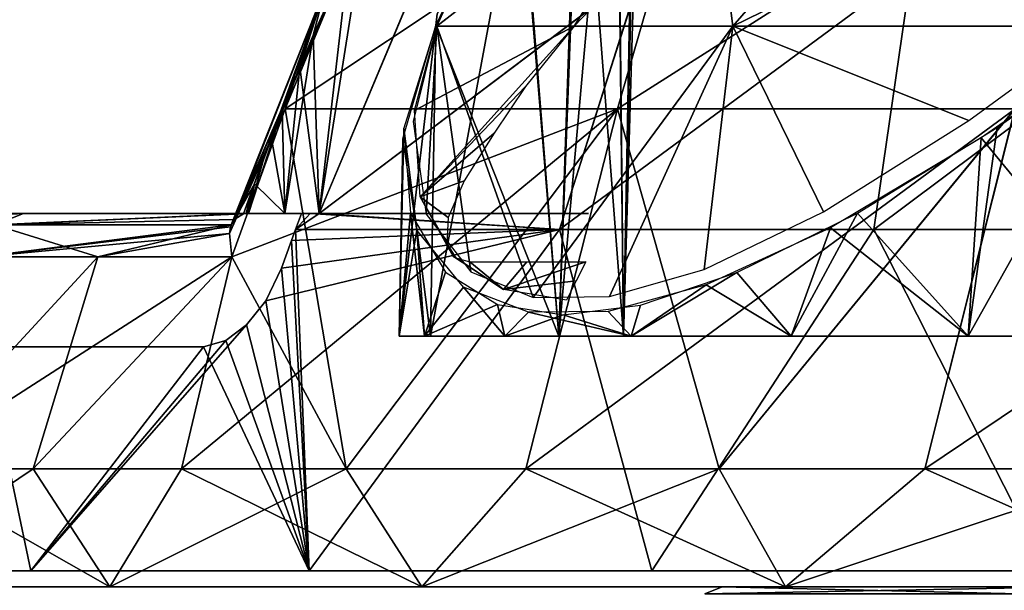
# Model space of a CAD drawing. Header units: millimetres. Extents: x -52 to 52, y -78 to 25.
# Tile 13 of 31: x -43 to -25, y -3 to 8. Entities that reach past the tile are written whole.
import ezdxf

# ---------------------------------------------------------------- set-up
doc = ezdxf.new("R2010")
doc.units = ezdxf.units.MM
doc.header["$LTSCALE"] = 65.185185
for name, color, linetype in [('1', 7, 'CONTINUOUS'), ('10', 7, 'CONTINUOUS'), ('12', 7, 'CONTINUOUS'), ('13', 7, 'CONTINUOUS'), ('2', 7, 'CONTINUOUS'), ('3', 7, 'CONTINUOUS'), ('36', 7, 'CONTINUOUS'), ('37', 7, 'CONTINUOUS'), ('38', 7, 'CONTINUOUS'), ('39', 7, 'CONTINUOUS'), ('4', 7, 'CONTINUOUS'), ('40', 7, 'CONTINUOUS'), ('5', 7, 'CONTINUOUS'), ('54', 7, 'CONTINUOUS'), ('55', 7, 'CONTINUOUS'), ('6', 7, 'CONTINUOUS'), ('7', 7, 'CONTINUOUS'), ('9', 7, 'CONTINUOUS')]:
    doc.layers.add(name, color=color, linetype=linetype)

msp = doc.modelspace()

# ---------------------------------------------------------------- linework, layer by layer
at = {"layer": '1', "color": 7, "linetype": 'Continuous'}
for points in [[(-35.342, 7.507, -22.941), (-30.287, 11.432, -21.769), (-32.769, 7.509, -26.483), (-35.342, 7.507, -22.941)], [(-35.177, 7.883, -22.456), (-30.287, 11.432, -21.769), (-35.342, 7.507, -22.941), (-35.177, 7.883, -22.456)], [(-35.177, 7.883, 22.456), (-35.342, 7.507, 22.941), (-30.293, 11.432, 21.76), (-35.177, 7.883, 22.456)], [(-35.342, 7.507, 22.941), (-29.793, 7.508, 29.793), (-30.293, 11.432, 21.76), (-35.342, 7.507, 22.941)], [(-32.769, 7.509, -26.483), (-30.287, 11.432, -21.769), (-32.459, 7.831, -26.322), (-32.769, 7.509, -26.483)], [(-30.293, 11.432, 21.76), (-29.793, 7.508, 29.793), (-26.377, 11.432, 26.371), (-30.293, 11.432, 21.76)], [(-26.377, 11.432, 26.371), (-29.793, 7.508, 29.793), (-21.766, 11.432, 30.289), (-26.377, 11.432, 26.371)], [(-29.793, 7.508, 29.793), (-22.941, 7.507, 35.342), (-21.766, 11.432, 30.289), (-29.793, 7.508, 29.793)], [(-35.54, 3.986, 28.172), (-35.342, 7.507, 22.941), (-35.784, 5.722, 25.397), (-35.54, 3.986, 28.172)], [(-35.763, 5.929, -25.098), (-32.769, 7.509, -26.483), (-35.653, 4.307, -27.612), (-35.763, 5.929, -25.098)], [(-35.342, 7.507, -22.941), (-32.769, 7.509, -26.483), (-35.763, 5.929, -25.098), (-35.342, 7.507, -22.941)], [(-35.653, 4.307, -27.612), (-32.769, 7.509, -26.483), (-33.68, 6.381, -27.159), (-35.653, 4.307, -27.612)], [(-34.706, 2.901, 30.45), (-35.342, 7.507, 22.941), (-35.54, 3.986, 28.172), (-34.706, 2.901, 30.45)], [(-29.793, 7.508, 29.793), (-35.342, 7.507, 22.941), (-33.538, 2.422, 32.223), (-29.793, 7.508, 29.793)], [(-33.538, 2.422, 32.223), (-35.342, 7.507, 22.941), (-34.706, 2.901, 30.45), (-33.538, 2.422, 32.223)], [(-32.102, 2.44, 33.636), (-29.793, 7.508, 29.793), (-33.538, 2.422, 32.223), (-32.102, 2.44, 33.636)], [(-30.332, 2.946, 34.765), (-29.793, 7.508, 29.793), (-32.102, 2.44, 33.636), (-30.332, 2.946, 34.765)], [(-28.09, 4.031, 35.559), (-29.793, 7.508, 29.793), (-30.332, 2.946, 34.765), (-28.09, 4.031, 35.559)], [(-25.368, 5.742, 35.782), (-29.793, 7.508, 29.793), (-28.09, 4.031, 35.559), (-25.368, 5.742, 35.782)], [(-22.941, 7.507, 35.342), (-29.793, 7.508, 29.793), (-25.368, 5.742, 35.782), (-22.941, 7.507, 35.342)], [(-34.27, 5.505, -27.719), (-35.653, 4.307, -27.612), (-33.68, 6.381, -27.159), (-34.27, 5.505, -27.719)], [(-34.828, 4.612, -28.25), (-35.653, 4.307, -27.612), (-34.27, 5.505, -27.719), (-34.828, 4.612, -28.25)], [(-35.129, 3.925, -28.759), (-35.653, 4.307, -27.612), (-34.828, 4.612, -28.25), (-35.129, 3.925, -28.759)], [(-35.155, 3.433, -29.322), (-35.653, 4.307, -27.612), (-35.129, 3.925, -28.759), (-35.155, 3.433, -29.322)], [(-35.03, 3.188, -29.753), (-35.653, 4.307, -27.612), (-35.155, 3.433, -29.322), (-35.03, 3.188, -29.753)], [(-34.984, 3.164, -29.834), (-35.03, 3.188, -29.753), (-35.155, 3.433, -29.322), (-34.984, 3.164, -29.834)], [(-34.093, 2.57, -31.483), (-35.03, 3.188, -29.753), (-34.984, 3.164, -29.834), (-34.093, 2.57, -31.483)], [(-34.721, 3.091, -30.222), (-34.093, 2.57, -31.483), (-34.984, 3.164, -29.834), (-34.721, 3.091, -30.222)], [(-33.655, 3.091, -31.404), (-34.093, 2.57, -31.483), (-34.721, 3.091, -30.222), (-33.655, 3.091, -31.404)], [(-32.549, 3.091, -32.549), (-34.093, 2.57, -31.483), (-33.655, 3.091, -31.404), (-32.549, 3.091, -32.549)], [(-32.731, 2.735, -32.731), (-34.093, 2.57, -31.483), (-32.549, 3.091, -32.549), (-32.731, 2.735, -32.731)], [(-32.912, 2.372, -32.912), (-34.093, 2.57, -31.483), (-32.731, 2.735, -32.731), (-32.912, 2.372, -32.912)]]:
    msp.add_3dface(points, dxfattribs=at)
at = {"layer": '10', "color": 253, "linetype": 'Continuous', "true_color": 0x999999}
for points in [[(-46.199, -3, 24.939), (-41.475, -3, -32.188), (-41.475, -3, 32.188), (-46.199, -3, 24.939)], [(-46.199, -3, -24.939), (-41.475, -3, -32.188), (-46.199, -3, 24.939), (-46.199, -3, -24.939)], [(-41.475, -3, 32.188), (-35.625, -3, -38.563), (-35.625, -3, 38.563), (-41.475, -3, 32.188)], [(-41.475, -3, -32.188), (-35.625, -3, -38.563), (-41.475, -3, 32.188), (-41.475, -3, -32.188)], [(-35.625, -3, -38.563), (-28.807, -3, -43.891), (-35.625, -3, 38.563), (-35.625, -3, -38.563)], [(-35.625, -3, 38.563), (-28.807, -3, -43.891), (-28.807, -3, 43.891), (-35.625, -3, 38.563)], [(-28.807, -3, -43.891), (-21.207, -3, -48.026), (-28.807, -3, 43.891), (-28.807, -3, -43.891)], [(-28.807, -3, 43.891), (-21.207, -3, -48.026), (-21.207, -3, 48.026), (-28.807, -3, 43.891)]]:
    msp.add_3dface(points, dxfattribs=at)
at = {"layer": '12', "color": 253, "linetype": 'Continuous', "true_color": 0x999999}
for points in [[(-42.911, -0.792, -30.046), (-46.199, -3, -24.939), (-45.366, -0.792, -26.192), (-42.911, -0.792, -30.046)], [(-41.475, -3, -32.188), (-46.199, -3, -24.939), (-42.911, -0.792, -30.046), (-41.475, -3, -32.188)], [(-46.199, -3, 24.939), (-41.475, -3, 32.188), (-45.366, -0.792, 26.192), (-46.199, -3, 24.939)], [(-45.366, -0.792, 26.192), (-41.475, -3, 32.188), (-42.911, -0.792, 30.046), (-45.366, -0.792, 26.192)], [(-40.129, -0.792, -33.672), (-41.475, -3, -32.188), (-42.911, -0.792, -30.046), (-40.129, -0.792, -33.672)], [(-42.911, -0.792, 30.046), (-41.475, -3, 32.188), (-40.129, -0.792, 33.672), (-42.911, -0.792, 30.046)], [(-37.041, -0.792, -37.041), (-41.475, -3, -32.188), (-40.129, -0.792, -33.672), (-37.041, -0.792, -37.041)], [(-41.475, -3, 32.188), (-35.625, -3, 38.563), (-40.129, -0.792, 33.672), (-41.475, -3, 32.188)], [(-35.625, -3, -38.563), (-41.475, -3, -32.188), (-37.041, -0.792, -37.041), (-35.625, -3, -38.563)], [(-40.129, -0.792, 33.672), (-35.625, -3, 38.563), (-37.041, -0.792, 37.041), (-40.129, -0.792, 33.672)], [(-37.041, -0.792, 37.041), (-35.625, -3, 38.563), (-33.672, -0.792, 40.129), (-37.041, -0.792, 37.041)], [(-33.672, -0.792, -40.129), (-35.625, -3, -38.563), (-37.041, -0.792, -37.041), (-33.672, -0.792, -40.129)], [(-35.625, -3, 38.563), (-28.807, -3, 43.891), (-33.672, -0.792, 40.129), (-35.625, -3, 38.563)], [(-30.046, -0.792, -42.911), (-35.625, -3, -38.563), (-33.672, -0.792, -40.129), (-30.046, -0.792, -42.911)], [(-28.807, -3, -43.891), (-35.625, -3, -38.563), (-30.046, -0.792, -42.911), (-28.807, -3, -43.891)], [(-33.672, -0.792, 40.129), (-28.807, -3, 43.891), (-30.046, -0.792, 42.911), (-33.672, -0.792, 40.129)], [(-30.046, -0.792, 42.911), (-28.807, -3, 43.891), (-26.192, -0.792, 45.366), (-30.046, -0.792, 42.911)], [(-26.192, -0.792, -45.366), (-28.807, -3, -43.891), (-30.046, -0.792, -42.911), (-26.192, -0.792, -45.366)], [(-28.807, -3, 43.891), (-21.207, -3, 48.026), (-26.192, -0.792, 45.366), (-28.807, -3, 43.891)], [(-21.207, -3, -48.026), (-28.807, -3, -43.891), (-22.139, -0.792, -47.476), (-21.207, -3, -48.026)], [(-22.139, -0.792, -47.476), (-28.807, -3, -43.891), (-26.192, -0.792, -45.366), (-22.139, -0.792, -47.476)], [(-26.192, -0.792, 45.366), (-21.207, -3, 48.026), (-22.139, -0.792, 47.476), (-26.192, -0.792, 45.366)]]:
    msp.add_3dface(points, dxfattribs=at)
at = {"layer": '13', "color": 253, "linetype": 'Continuous', "true_color": 0x999999}
for points in [[(-36.673, 9.523, 24.696), (-37.547, 4, 26.531), (-37.661, 7.342, 26.934), (-36.673, 9.523, 24.696)], [(-35.891, 7.947, 22.569), (-37.547, 4, 26.531), (-36.673, 9.523, 24.696), (-35.891, 7.947, 22.569)], [(-37.912, 6.743, -27.467), (-37.547, 4, -26.531), (-36.987, 8.857, -25.433), (-37.912, 6.743, -27.467)], [(-37.547, 4, -26.531), (-35.882, 7.966, -22.545), (-36.987, 8.857, -25.433), (-37.547, 4, -26.531)], [(-37.661, 7.342, 26.934), (-38.193, 4, 27.961), (-38.24, 5.933, 28.141), (-37.661, 7.342, 26.934)], [(-37.547, 4, 26.531), (-38.193, 4, 27.961), (-37.661, 7.342, 26.934), (-37.547, 4, 26.531)], [(-38.445, 5.405, -28.553), (-38.193, 4, -27.961), (-37.912, 6.743, -27.467), (-38.445, 5.405, -28.553)], [(-38.193, 4, -27.961), (-37.547, 4, -26.531), (-37.912, 6.743, -27.467), (-38.193, 4, -27.961)], [(-38.24, 5.933, 28.141), (-38.872, 4, 29.375), (-38.595, 5.007, 28.85), (-38.24, 5.933, 28.141)], [(-38.193, 4, 27.961), (-38.872, 4, 29.375), (-38.24, 5.933, 28.141), (-38.193, 4, 27.961)], [(-38.763, 4.553, -29.177), (-38.193, 4, -27.961), (-38.445, 5.405, -28.553), (-38.763, 4.553, -29.177)], [(-38.595, 5.007, 28.85), (-38.872, 4, 29.375), (-38.816, 4.407, 29.279), (-38.595, 5.007, 28.85)], [(-38.965, 3.99, -29.563), (-38.919, 3.997, -29.469), (-38.763, 4.553, -29.177), (-38.965, 3.99, -29.563)], [(-38.919, 3.997, -29.469), (-38.872, 4, -29.375), (-38.763, 4.553, -29.177), (-38.919, 3.997, -29.469)], [(-38.872, 4, -29.375), (-38.193, 4, -27.961), (-38.763, 4.553, -29.177), (-38.872, 4, -29.375)], [(-38.919, 3.997, 29.469), (-38.965, 3.99, 29.563), (-38.816, 4.407, 29.279), (-38.919, 3.997, 29.469)], [(-38.872, 4, 29.375), (-38.919, 3.997, 29.469), (-38.816, 4.407, 29.279), (-38.872, 4, 29.375)]]:
    msp.add_3dface(points, dxfattribs=at)
at = {"layer": '2', "color": 7, "linetype": 'Continuous'}
for points in [[(-35.962, 5.598, -24.854), (-35.459, 1.7, -22.074), (-35.363, 7.524, -22.108), (-35.962, 5.598, -24.854)], [(-22.108, 7.524, -35.363), (-25.377, 1.7, -36.052), (-24.833, 5.612, -35.96), (-22.108, 7.524, -35.363)], [(-22.074, 1.7, -35.459), (-25.377, 1.7, -36.052), (-22.108, 7.524, -35.363), (-22.074, 1.7, -35.459)], [(-36.052, 1.7, -25.377), (-35.459, 1.7, -22.074), (-35.962, 5.598, -24.854), (-36.052, 1.7, -25.377)], [(-35.838, 4.001, -27.465), (-36.052, 1.7, -25.377), (-35.962, 5.598, -24.854), (-35.838, 4.001, -27.465)], [(-24.833, 5.612, -35.96), (-25.377, 1.7, -36.052), (-27.456, 4.006, -35.839), (-24.833, 5.612, -35.96)], [(-35.573, 1.7, -28.697), (-36.052, 1.7, -25.377), (-35.838, 4.001, -27.465), (-35.573, 1.7, -28.697)], [(-35.183, 2.9, -29.69), (-35.573, 1.7, -28.697), (-35.838, 4.001, -27.465), (-35.183, 2.9, -29.69)], [(-27.456, 4.006, -35.839), (-28.697, 1.7, -35.573), (-29.716, 2.889, -35.172), (-27.456, 4.006, -35.839)], [(-25.377, 1.7, -36.052), (-28.697, 1.7, -35.573), (-27.456, 4.006, -35.839), (-25.377, 1.7, -36.052)], [(-34.205, 2.291, -31.488), (-35.573, 1.7, -28.697), (-35.183, 2.9, -29.69), (-34.205, 2.291, -31.488)], [(-28.697, 1.7, -35.573), (-31.697, 1.7, -34.07), (-29.716, 2.889, -35.172), (-28.697, 1.7, -35.573)], [(-29.716, 2.889, -35.172), (-31.697, 1.7, -34.07), (-31.525, 2.282, -34.179), (-29.716, 2.889, -35.172)], [(-34.07, 1.7, -31.697), (-35.573, 1.7, -28.697), (-34.205, 2.291, -31.488), (-34.07, 1.7, -31.697)], [(-32.974, 2.096, -32.974), (-34.07, 1.7, -31.697), (-34.205, 2.291, -31.488), (-32.974, 2.096, -32.974)], [(-31.525, 2.282, -34.179), (-31.697, 1.7, -34.07), (-32.974, 2.096, -32.974), (-31.525, 2.282, -34.179)], [(-31.697, 1.7, -34.07), (-34.07, 1.7, -31.697), (-32.974, 2.096, -32.974), (-31.697, 1.7, -34.07)]]:
    msp.add_3dface(points, dxfattribs=at)
at = {"layer": '3', "color": 7, "linetype": 'Continuous'}
for points in [[(-35.459, 1.7, 22.074), (-36.052, 1.7, 25.377), (-35.363, 7.524, 22.108), (-35.459, 1.7, 22.074)], [(-35.363, 7.524, 22.108), (-36.052, 1.7, 25.377), (-35.982, 5.395, 25.164), (-35.363, 7.524, 22.108)], [(-25.134, 5.415, 35.98), (-22.074, 1.7, 35.459), (-22.108, 7.524, 35.363), (-25.134, 5.415, 35.98)], [(-35.982, 5.395, 25.164), (-36.052, 1.7, 25.377), (-35.718, 3.685, 28.047), (-35.982, 5.395, 25.164)], [(-27.962, 3.73, 35.738), (-25.377, 1.7, 36.052), (-25.134, 5.415, 35.98), (-27.962, 3.73, 35.738)], [(-25.377, 1.7, 36.052), (-22.074, 1.7, 35.459), (-25.134, 5.415, 35.98), (-25.377, 1.7, 36.052)], [(-30.292, 2.662, 34.906), (-28.697, 1.7, 35.573), (-27.962, 3.73, 35.738), (-30.292, 2.662, 34.906)], [(-28.697, 1.7, 35.573), (-25.377, 1.7, 36.052), (-27.962, 3.73, 35.738), (-28.697, 1.7, 35.573)], [(-36.052, 1.7, 25.377), (-35.573, 1.7, 28.697), (-35.718, 3.685, 28.047), (-36.052, 1.7, 25.377)], [(-35.718, 3.685, 28.047), (-35.573, 1.7, 28.697), (-34.844, 2.617, 30.414), (-35.718, 3.685, 28.047)], [(-35.573, 1.7, 28.697), (-34.07, 1.7, 31.697), (-34.844, 2.617, 30.414), (-35.573, 1.7, 28.697)], [(-34.844, 2.617, 30.414), (-34.07, 1.7, 31.697), (-33.626, 2.146, 32.258), (-34.844, 2.617, 30.414)], [(-32.132, 2.163, 33.728), (-31.697, 1.7, 34.07), (-30.292, 2.662, 34.906), (-32.132, 2.163, 33.728)], [(-31.697, 1.7, 34.07), (-28.697, 1.7, 35.573), (-30.292, 2.662, 34.906), (-31.697, 1.7, 34.07)], [(-34.07, 1.7, 31.697), (-31.697, 1.7, 34.07), (-33.626, 2.146, 32.258), (-34.07, 1.7, 31.697)], [(-33.626, 2.146, 32.258), (-31.697, 1.7, 34.07), (-32.132, 2.163, 33.728), (-33.626, 2.146, 32.258)]]:
    msp.add_3dface(points, dxfattribs=at)
at = {"layer": '36', "color": 253, "linetype": 'Continuous', "true_color": 0x999999}
for points in [[(-30.473, 11.092, -30.904), (-38.184, 5.959, -29.5), (-37.351, 7.976, -27.8), (-30.473, 11.092, -30.904)], [(-31.955, 5.96, -36.153), (-38.184, 5.959, -29.5), (-30.473, 11.092, -30.904), (-31.955, 5.96, -36.153)], [(-23.88, 11.091, -36.241), (-31.955, 5.96, -36.153), (-30.473, 11.092, -30.904), (-23.88, 11.091, -36.241)], [(-24.501, 5.96, -41.567), (-31.955, 5.96, -36.153), (-23.88, 11.091, -36.241), (-24.501, 5.96, -41.567)], [(-31.955, 5.96, -36.153), (-40.129, -0.792, -33.672), (-39.184, 3.187, -31.381), (-31.955, 5.96, -36.153)], [(-37.041, -0.792, -37.041), (-40.129, -0.792, -33.672), (-31.955, 5.96, -36.153), (-37.041, -0.792, -37.041)], [(-38.184, 5.959, -29.5), (-31.955, 5.96, -36.153), (-39.184, 3.187, -31.381), (-38.184, 5.959, -29.5)], [(-33.672, -0.792, -40.129), (-37.041, -0.792, -37.041), (-31.955, 5.96, -36.153), (-33.672, -0.792, -40.129)], [(-24.501, 5.96, -41.567), (-33.672, -0.792, -40.129), (-31.955, 5.96, -36.153), (-24.501, 5.96, -41.567)], [(-30.046, -0.792, -42.911), (-33.672, -0.792, -40.129), (-24.501, 5.96, -41.567), (-30.046, -0.792, -42.911)], [(-26.192, -0.792, -45.366), (-30.046, -0.792, -42.911), (-24.501, 5.96, -41.567), (-26.192, -0.792, -45.366)], [(-22.139, -0.792, -47.476), (-26.192, -0.792, -45.366), (-16.155, 5.96, -45.466), (-22.139, -0.792, -47.476)], [(-16.155, 5.96, -45.466), (-26.192, -0.792, -45.366), (-24.501, 5.96, -41.567), (-16.155, 5.96, -45.466)], [(-39.184, 3.187, -31.381), (-45.366, -0.792, -26.192), (-43.884, 3.187, -24.378), (-39.184, 3.187, -31.381)], [(-42.911, -0.792, -30.046), (-45.366, -0.792, -26.192), (-39.184, 3.187, -31.381), (-42.911, -0.792, -30.046)], [(-40.129, -0.792, -33.672), (-42.911, -0.792, -30.046), (-39.184, 3.187, -31.381), (-40.129, -0.792, -33.672)]]:
    msp.add_3dface(points, dxfattribs=at)
at = {"layer": '37', "color": 253, "linetype": 'Continuous', "true_color": 0x999999}
for points in [[(-38.184, 5.959, 29.5), (-30.472, 11.093, 30.903), (-37.347, 7.985, 27.792), (-38.184, 5.959, 29.5)], [(-38.184, 5.959, 29.5), (-31.955, 5.96, 36.153), (-30.472, 11.093, 30.903), (-38.184, 5.959, 29.5)], [(-31.955, 5.96, 36.153), (-24.502, 5.96, 41.567), (-23.879, 11.093, 36.24), (-31.955, 5.96, 36.153)], [(-31.955, 5.96, 36.153), (-23.879, 11.093, 36.24), (-30.472, 11.093, 30.903), (-31.955, 5.96, 36.153)], [(-39.184, 3.187, 31.381), (-37.041, -0.792, 37.041), (-38.184, 5.959, 29.5), (-39.184, 3.187, 31.381)], [(-38.184, 5.959, 29.5), (-37.041, -0.792, 37.041), (-31.955, 5.96, 36.153), (-38.184, 5.959, 29.5)], [(-37.041, -0.792, 37.041), (-33.672, -0.792, 40.129), (-31.955, 5.96, 36.153), (-37.041, -0.792, 37.041)], [(-33.672, -0.792, 40.129), (-30.046, -0.792, 42.911), (-31.955, 5.96, 36.153), (-33.672, -0.792, 40.129)], [(-31.955, 5.96, 36.153), (-30.046, -0.792, 42.911), (-24.502, 5.96, 41.567), (-31.955, 5.96, 36.153)], [(-30.046, -0.792, 42.911), (-26.192, -0.792, 45.366), (-24.502, 5.96, 41.567), (-30.046, -0.792, 42.911)], [(-26.192, -0.792, 45.366), (-22.139, -0.792, 47.476), (-24.502, 5.96, 41.567), (-26.192, -0.792, 45.366)], [(-45.366, -0.792, 26.192), (-42.911, -0.792, 30.046), (-41.698, 3.187, 27.954), (-45.366, -0.792, 26.192)], [(-43.902, 3.187, 24.346), (-45.366, -0.792, 26.192), (-41.698, 3.187, 27.954), (-43.902, 3.187, 24.346)], [(-42.911, -0.792, 30.046), (-40.129, -0.792, 33.672), (-39.184, 3.187, 31.381), (-42.911, -0.792, 30.046)], [(-41.698, 3.187, 27.954), (-42.911, -0.792, 30.046), (-39.184, 3.187, 31.381), (-41.698, 3.187, 27.954)], [(-40.129, -0.792, 33.672), (-37.041, -0.792, 37.041), (-39.184, 3.187, 31.381), (-40.129, -0.792, 33.672)]]:
    msp.add_3dface(points, dxfattribs=at)
at = {"layer": '38', "color": 253, "linetype": 'Continuous', "true_color": 0x999999}
for points in [[(-37.912, 6.743, -27.467), (-36.987, 8.857, -25.433), (-37.414, 8.292, -26.858), (-37.912, 6.743, -27.467)], [(-39.209, 3.745, -30.431), (-37.912, 6.743, -27.467), (-37.414, 8.292, -26.858), (-39.209, 3.745, -30.431)], [(-38.184, 5.959, -29.5), (-39.209, 3.745, -30.431), (-37.414, 8.292, -26.858), (-38.184, 5.959, -29.5)], [(-37.351, 7.976, -27.8), (-38.184, 5.959, -29.5), (-37.414, 8.292, -26.858), (-37.351, 7.976, -27.8)], [(-38.445, 5.405, -28.553), (-37.912, 6.743, -27.467), (-39.209, 3.745, -30.431), (-38.445, 5.405, -28.553)], [(-39.209, 3.745, -30.431), (-38.184, 5.959, -29.5), (-39.23, 3.621, -30.693), (-39.209, 3.745, -30.431)], [(-38.184, 5.959, -29.5), (-39.184, 3.187, -31.381), (-39.23, 3.621, -30.693), (-38.184, 5.959, -29.5)], [(-38.763, 4.553, -29.177), (-38.445, 5.405, -28.553), (-39.209, 3.745, -30.431), (-38.763, 4.553, -29.177)], [(-39.141, 3.885, -30.05), (-38.763, 4.553, -29.177), (-39.209, 3.745, -30.431), (-39.141, 3.885, -30.05)], [(-38.965, 3.99, -29.563), (-38.763, 4.553, -29.177), (-39.141, 3.885, -30.05), (-38.965, 3.99, -29.563)], [(-39.197, 3.783, -30.338), (-39.141, 3.885, -30.05), (-39.209, 3.745, -30.431), (-39.197, 3.783, -30.338)]]:
    msp.add_3dface(points, dxfattribs=at)
at = {"layer": '39', "color": 253, "linetype": 'Continuous', "true_color": 0x999999}
for points in [[(-36.673, 9.523, 24.696), (-37.661, 7.342, 26.934), (-37.414, 8.292, 26.858), (-36.673, 9.523, 24.696)], [(-39.209, 3.745, 30.431), (-37.347, 7.985, 27.792), (-37.414, 8.292, 26.858), (-39.209, 3.745, 30.431)], [(-39.209, 3.745, 30.431), (-37.414, 8.292, 26.858), (-39.197, 3.783, 30.338), (-39.209, 3.745, 30.431)], [(-39.197, 3.783, 30.338), (-37.414, 8.292, 26.858), (-39.141, 3.885, 30.05), (-39.197, 3.783, 30.338)], [(-37.414, 8.292, 26.858), (-38.965, 3.99, 29.563), (-39.141, 3.885, 30.05), (-37.414, 8.292, 26.858)], [(-38.816, 4.407, 29.279), (-38.965, 3.99, 29.563), (-37.414, 8.292, 26.858), (-38.816, 4.407, 29.279)], [(-38.595, 5.007, 28.85), (-38.816, 4.407, 29.279), (-37.414, 8.292, 26.858), (-38.595, 5.007, 28.85)], [(-38.24, 5.933, 28.141), (-38.595, 5.007, 28.85), (-37.414, 8.292, 26.858), (-38.24, 5.933, 28.141)], [(-37.661, 7.342, 26.934), (-38.24, 5.933, 28.141), (-37.414, 8.292, 26.858), (-37.661, 7.342, 26.934)], [(-38.184, 5.959, 29.5), (-37.347, 7.985, 27.792), (-39.209, 3.745, 30.431), (-38.184, 5.959, 29.5)], [(-39.23, 3.621, 30.693), (-38.184, 5.959, 29.5), (-39.209, 3.745, 30.431), (-39.23, 3.621, 30.693)], [(-39.184, 3.187, 31.381), (-38.184, 5.959, 29.5), (-39.23, 3.621, 30.693), (-39.184, 3.187, 31.381)]]:
    msp.add_3dface(points, dxfattribs=at)
at = {"layer": '4', "color": 7, "linetype": 'Continuous'}
for points in [[(-31.559, 14.506, -3.51), (-31.842, 1.7, 4.497), (-31.468, 14.654, 0.694), (-31.559, 14.506, -3.51)], [(-31.468, 14.654, 0.694), (-31.842, 1.7, 4.497), (-31.603, 14.435, 4.246), (-31.468, 14.654, 0.694)], [(-31.981, 13.815, -8.177), (-31.842, 1.7, -4.497), (-31.559, 14.506, -3.51), (-31.981, 13.815, -8.177)], [(-31.603, 14.435, 4.246), (-31.842, 1.7, 4.497), (-31.968, 13.837, 8.073), (-31.603, 14.435, 4.246)], [(-31.842, 1.7, -4.497), (-31.842, 1.7, 4.497), (-31.559, 14.506, -3.51), (-31.842, 1.7, -4.497)], [(-31.842, 1.7, 4.497), (-33.055, 1.7, 13.408), (-31.968, 13.837, 8.073), (-31.842, 1.7, 4.497)], [(-31.968, 13.837, 8.073), (-33.055, 1.7, 13.408), (-32.637, 12.712, 12.274), (-31.968, 13.837, 8.073)], [(-32.678, 12.641, -12.486), (-31.842, 1.7, -4.497), (-31.981, 13.815, -8.177), (-32.678, 12.641, -12.486)], [(-32.637, 12.712, 12.274), (-33.055, 1.7, 13.408), (-33.794, 10.645, 17.213), (-32.637, 12.712, 12.274)], [(-33.772, 10.685, -17.135), (-33.055, 1.7, -13.408), (-32.678, 12.641, -12.486), (-33.772, 10.685, -17.135)], [(-33.055, 1.7, -13.408), (-31.842, 1.7, -4.497), (-32.678, 12.641, -12.486), (-33.055, 1.7, -13.408)], [(-35.459, 1.7, 22.074), (-35.363, 7.524, 22.108), (-33.794, 10.645, 17.213), (-35.459, 1.7, 22.074)], [(-33.055, 1.7, 13.408), (-35.459, 1.7, 22.074), (-33.794, 10.645, 17.213), (-33.055, 1.7, 13.408)], [(-35.363, 7.524, -22.108), (-33.055, 1.7, -13.408), (-33.772, 10.685, -17.135), (-35.363, 7.524, -22.108)], [(-35.363, 7.524, -22.108), (-35.459, 1.7, -22.074), (-33.055, 1.7, -13.408), (-35.363, 7.524, -22.108)]]:
    msp.add_3dface(points, dxfattribs=at)
at = {"layer": '40', "color": 253, "linetype": 'Continuous', "true_color": 0x999999}
for points in [[(-43.096, 4, 22.73), (-46.194, 4, 15.492), (-46.901, 3.783, 16.036), (-43.096, 4, 22.73)], [(-46.194, 4, -15.492), (-43.096, 4, -22.73), (-46.901, 3.783, -16.036), (-46.194, 4, -15.492)], [(-43.096, 4, -22.73), (-43.636, 3.783, -23.51), (-46.901, 3.783, -16.036), (-43.096, 4, -22.73)], [(-43.096, 4, 22.73), (-46.901, 3.783, 16.036), (-43.636, 3.783, 23.51), (-43.096, 4, 22.73)], [(-43.096, 4, -22.73), (-38.872, 4, -29.375), (-43.636, 3.783, -23.51), (-43.096, 4, -22.73)], [(-38.872, 4, -29.375), (-38.919, 3.997, -29.469), (-43.636, 3.783, -23.51), (-38.872, 4, -29.375)], [(-38.872, 4, 29.375), (-43.096, 4, 22.73), (-43.636, 3.783, 23.51), (-38.872, 4, 29.375)], [(-38.965, 3.99, 29.563), (-38.872, 4, 29.375), (-43.636, 3.783, 23.51), (-38.965, 3.99, 29.563)], [(-38.919, 3.997, -29.469), (-38.965, 3.99, -29.563), (-43.636, 3.783, -23.51), (-38.919, 3.997, -29.469)], [(-39.141, 3.885, 30.05), (-38.965, 3.99, 29.563), (-43.636, 3.783, 23.51), (-39.141, 3.885, 30.05)], [(-38.965, 3.99, -29.563), (-39.141, 3.885, -30.05), (-43.636, 3.783, -23.51), (-38.965, 3.99, -29.563)], [(-39.197, 3.783, 30.338), (-39.141, 3.885, 30.05), (-43.636, 3.783, 23.51), (-39.197, 3.783, 30.338)], [(-39.141, 3.885, -30.05), (-39.197, 3.783, -30.338), (-43.636, 3.783, -23.51), (-39.141, 3.885, -30.05)], [(-38.872, 4, 29.375), (-38.965, 3.99, 29.563), (-38.919, 3.997, 29.469), (-38.872, 4, 29.375)], [(-43.902, 3.187, 24.346), (-41.698, 3.187, 27.954), (-43.636, 3.783, 23.51), (-43.902, 3.187, 24.346)], [(-43.884, 3.187, -24.378), (-39.197, 3.783, -30.338), (-39.209, 3.745, -30.431), (-43.884, 3.187, -24.378)], [(-39.197, 3.783, -30.338), (-43.884, 3.187, -24.378), (-43.636, 3.783, -23.51), (-39.197, 3.783, -30.338)], [(-43.884, 3.187, -24.378), (-39.209, 3.745, -30.431), (-39.23, 3.621, -30.693), (-43.884, 3.187, -24.378)], [(-41.698, 3.187, 27.954), (-39.197, 3.783, 30.338), (-43.636, 3.783, 23.51), (-41.698, 3.187, 27.954)], [(-41.698, 3.187, 27.954), (-39.23, 3.621, 30.693), (-39.197, 3.783, 30.338), (-41.698, 3.187, 27.954)], [(-39.23, 3.621, 30.693), (-39.209, 3.745, 30.431), (-39.197, 3.783, 30.338), (-39.23, 3.621, 30.693)], [(-39.184, 3.187, -31.381), (-43.884, 3.187, -24.378), (-39.23, 3.621, -30.693), (-39.184, 3.187, -31.381)], [(-41.698, 3.187, 27.954), (-39.184, 3.187, 31.381), (-39.23, 3.621, 30.693), (-41.698, 3.187, 27.954)]]:
    msp.add_3dface(points, dxfattribs=at)
at = {"layer": '5', "color": 7, "linetype": 'Continuous'}
for points in [[(-33.794, 10.645, 17.213), (-35.363, 7.524, 22.108), (-33.747, 10.88, 17.354), (-33.794, 10.645, 17.213)], [(-33.747, 10.88, 17.354), (-35.363, 7.524, 22.108), (-35.339, 7.738, 22.284), (-33.747, 10.88, 17.354)], [(-35.363, 7.524, -22.108), (-33.772, 10.685, -17.135), (-35.339, 7.738, -22.284), (-35.363, 7.524, -22.108)]]:
    msp.add_3dface(points, dxfattribs=at)
at = {"layer": '54', "color": 253, "linetype": 'Continuous', "true_color": 0x999999}
for points in [[(-30.32, -3.134, -34.593), (-23.384, -3, -39.031), (-24.424, -3.134, -38.98), (-30.32, -3.134, -34.593)], [(-29.99, -3, -34.217), (-23.384, -3, -39.031), (-30.32, -3.134, -34.593), (-29.99, -3, -34.217)]]:
    msp.add_3dface(points, dxfattribs=at)
at = {"layer": '55', "color": 253, "linetype": 'Continuous', "true_color": 0x999999}
for points in [[(-24.424, -3.134, 38.98), (-29.99, -3, 34.217), (-30.32, -3.134, 34.593), (-24.424, -3.134, 38.98)], [(-23.384, -3, 39.031), (-29.99, -3, 34.217), (-24.424, -3.134, 38.98), (-23.384, -3, 39.031)]]:
    msp.add_3dface(points, dxfattribs=at)
at = {"layer": '6', "color": 253, "linetype": 'Continuous', "true_color": 0x999999}
for points in [[(-33.04, 3.699, 32.297), (-37.547, 4, 26.531), (-31.497, 8.569, 27.364), (-33.04, 3.699, 32.297)], [(-31.497, 8.569, 27.364), (-37.547, 4, 26.531), (-35.891, 7.947, 22.569), (-31.497, 8.569, 27.364)], [(-26.442, 8.569, 32.275), (-33.04, 3.699, 32.297), (-31.497, 8.569, 27.364), (-26.442, 8.569, 32.275)], [(-27.147, 3.699, 37.386), (-33.04, 3.699, 32.297), (-26.442, 8.569, 32.275), (-27.147, 3.699, 37.386)], [(-20.484, 3.699, 41.414), (-27.147, 3.699, 37.386), (-20.633, 8.569, 36.265), (-20.484, 3.699, 41.414)], [(-20.633, 8.569, 36.265), (-27.147, 3.699, 37.386), (-26.442, 8.569, 32.275), (-20.633, 8.569, 36.265)], [(-37.716, 4, 26.29), (-37.547, 4, 26.531), (-37.994, 3.699, 26.291), (-37.716, 4, 26.29)], [(-37.994, 3.699, 26.291), (-37.547, 4, 26.531), (-33.04, 3.699, 32.297), (-37.994, 3.699, 26.291)], [(-37.883, 4, 26.049), (-37.716, 4, 26.29), (-37.994, 3.699, 26.291), (-37.883, 4, 26.049)], [(-38.253, 2.974, 26.846), (-33.04, 3.699, 32.297), (-38.552, 2.358, 27.16), (-38.253, 2.974, 26.846)], [(-38.552, 2.358, 27.16), (-33.04, 3.699, 32.297), (-37.735, -2.704, 32.744), (-38.552, 2.358, 27.16)], [(-33.04, 3.699, 32.297), (-38.253, 2.974, 26.846), (-38.069, 3.493, 26.453), (-33.04, 3.699, 32.297)], [(-37.994, 3.699, 26.291), (-33.04, 3.699, 32.297), (-38.069, 3.493, 26.453), (-37.994, 3.699, 26.291)], [(-37.735, -2.704, 32.744), (-33.04, 3.699, 32.297), (-31.314, -2.704, 38.93), (-37.735, -2.704, 32.744)], [(-33.04, 3.699, 32.297), (-27.147, 3.699, 37.386), (-31.314, -2.704, 38.93), (-33.04, 3.699, 32.297)], [(-31.314, -2.704, 38.93), (-27.147, 3.699, 37.386), (-23.897, -2.704, 43.875), (-31.314, -2.704, 38.93)], [(-27.147, 3.699, 37.386), (-20.484, 3.699, 41.414), (-23.897, -2.704, 43.875), (-27.147, 3.699, 37.386)], [(-38.91, 1.912, 27.165), (-38.552, 2.358, 27.16), (-37.735, -2.704, 32.744), (-38.91, 1.912, 27.165)], [(-39.299, 1.618, 26.935), (-38.91, 1.912, 27.165), (-42.954, -2.704, 25.517), (-39.299, 1.618, 26.935)], [(-42.954, -2.704, 25.517), (-38.91, 1.912, 27.165), (-37.735, -2.704, 32.744), (-42.954, -2.704, 25.517)], [(-46.805, -2.704, 17.476), (-43.841, 1.5, 18.84), (-42.954, -2.704, 25.517), (-46.805, -2.704, 17.476)], [(-43.841, 1.5, 18.84), (-39.718, 1.5, 26.448), (-42.954, -2.704, 25.517), (-43.841, 1.5, 18.84)], [(-39.718, 1.5, 26.448), (-39.299, 1.618, 26.935), (-42.954, -2.704, 25.517), (-39.718, 1.5, 26.448)]]:
    msp.add_3dface(points, dxfattribs=at)
at = {"layer": '7', "color": 253, "linetype": 'Continuous', "true_color": 0x999999}
for points in [[(-37.547, 4, -26.531), (-31.495, 8.569, -27.366), (-35.882, 7.966, -22.545), (-37.547, 4, -26.531)], [(-33.04, 3.699, -32.297), (-31.495, 8.569, -27.366), (-37.547, 4, -26.531), (-33.04, 3.699, -32.297)], [(-26.441, 8.569, -32.276), (-31.495, 8.569, -27.366), (-33.04, 3.699, -32.297), (-26.441, 8.569, -32.276)], [(-27.147, 3.699, -37.386), (-26.441, 8.569, -32.276), (-33.04, 3.699, -32.297), (-27.147, 3.699, -37.386)], [(-20.632, 8.569, -36.265), (-26.441, 8.569, -32.276), (-27.147, 3.699, -37.386), (-20.632, 8.569, -36.265)], [(-20.483, 3.699, -41.414), (-20.632, 8.569, -36.265), (-27.147, 3.699, -37.386), (-20.483, 3.699, -41.414)], [(-37.994, 3.699, -26.291), (-33.04, 3.699, -32.297), (-37.716, 4, -26.29), (-37.994, 3.699, -26.291)], [(-37.883, 4, -26.049), (-37.994, 3.699, -26.291), (-37.716, 4, -26.29), (-37.883, 4, -26.049)], [(-37.716, 4, -26.29), (-33.04, 3.699, -32.297), (-37.547, 4, -26.531), (-37.716, 4, -26.29)], [(-37.735, -2.704, -32.744), (-37.994, 3.699, -26.291), (-38.069, 3.493, -26.453), (-37.735, -2.704, -32.744)], [(-33.04, 3.699, -32.297), (-37.994, 3.699, -26.291), (-37.735, -2.704, -32.744), (-33.04, 3.699, -32.297)], [(-31.314, -2.704, -38.93), (-33.04, 3.699, -32.297), (-37.735, -2.704, -32.744), (-31.314, -2.704, -38.93)], [(-27.147, 3.699, -37.386), (-33.04, 3.699, -32.297), (-31.314, -2.704, -38.93), (-27.147, 3.699, -37.386)], [(-23.897, -2.704, -43.875), (-27.147, 3.699, -37.386), (-31.314, -2.704, -38.93), (-23.897, -2.704, -43.875)], [(-20.483, 3.699, -41.414), (-27.147, 3.699, -37.386), (-23.897, -2.704, -43.875), (-20.483, 3.699, -41.414)], [(-38.253, 2.974, -26.846), (-37.735, -2.704, -32.744), (-38.069, 3.493, -26.453), (-38.253, 2.974, -26.846)], [(-38.552, 2.358, -27.16), (-37.735, -2.704, -32.744), (-38.253, 2.974, -26.846), (-38.552, 2.358, -27.16)], [(-38.91, 1.912, -27.165), (-37.735, -2.704, -32.744), (-38.552, 2.358, -27.16), (-38.91, 1.912, -27.165)], [(-39.299, 1.618, -26.935), (-37.735, -2.704, -32.744), (-38.91, 1.912, -27.165), (-39.299, 1.618, -26.935)], [(-46.805, -2.704, -17.476), (-42.954, -2.704, -25.517), (-43.841, 1.5, -18.84), (-46.805, -2.704, -17.476)], [(-43.841, 1.5, -18.84), (-42.954, -2.704, -25.517), (-39.718, 1.5, -26.448), (-43.841, 1.5, -18.84)], [(-42.954, -2.704, -25.517), (-37.735, -2.704, -32.744), (-39.718, 1.5, -26.448), (-42.954, -2.704, -25.517)], [(-39.718, 1.5, -26.448), (-37.735, -2.704, -32.744), (-39.299, 1.618, -26.935), (-39.718, 1.5, -26.448)]]:
    msp.add_3dface(points, dxfattribs=at)
at = {"layer": '9', "color": 253, "linetype": 'Continuous', "true_color": 0x999999}
for points in [[(-32.5, 4), (-33.106, 4, -8.901), (-48.723, 4, 0), (-32.5, 4)], [(-48.723, 4, 0), (-33.106, 4, -8.901), (-48.087, 4, -7.848), (-48.723, 4, 0)], [(-48.087, 4, 7.848), (-32.5, 4), (-48.723, 4, 0), (-48.087, 4, 7.848)], [(-46.194, 4, 15.492), (-33.106, 4, 8.901), (-48.087, 4, 7.848), (-46.194, 4, 15.492)], [(-48.087, 4, -7.848), (-33.106, 4, -8.901), (-46.194, 4, -15.492), (-48.087, 4, -7.848)], [(-33.106, 4, 8.901), (-32.5, 4), (-48.087, 4, 7.848), (-33.106, 4, 8.901)], [(-34.911, 4, 17.637), (-33.106, 4, 8.901), (-46.194, 4, 15.492), (-34.911, 4, 17.637)], [(-43.096, 4, 22.73), (-34.911, 4, 17.637), (-46.194, 4, 15.492), (-43.096, 4, 22.73)], [(-46.194, 4, -15.492), (-34.911, 4, -17.637), (-43.096, 4, -22.73), (-46.194, 4, -15.492)], [(-33.106, 4, -8.901), (-34.911, 4, -17.637), (-46.194, 4, -15.492), (-33.106, 4, -8.901)], [(-37.547, 4, -26.531), (-38.193, 4, -27.961), (-43.096, 4, -22.73), (-37.547, 4, -26.531)], [(-37.883, 4, 26.049), (-34.911, 4, 17.637), (-43.096, 4, 22.73), (-37.883, 4, 26.049)], [(-38.872, 4, 29.375), (-37.883, 4, 26.049), (-43.096, 4, 22.73), (-38.872, 4, 29.375)], [(-37.883, 4, -26.049), (-37.716, 4, -26.29), (-43.096, 4, -22.73), (-37.883, 4, -26.049)], [(-34.911, 4, -17.637), (-37.883, 4, -26.049), (-43.096, 4, -22.73), (-34.911, 4, -17.637)], [(-37.716, 4, -26.29), (-37.547, 4, -26.531), (-43.096, 4, -22.73), (-37.716, 4, -26.29)], [(-38.193, 4, -27.961), (-38.872, 4, -29.375), (-43.096, 4, -22.73), (-38.193, 4, -27.961)], [(-37.547, 4, 26.531), (-37.716, 4, 26.29), (-38.872, 4, 29.375), (-37.547, 4, 26.531)], [(-38.193, 4, 27.961), (-37.547, 4, 26.531), (-38.872, 4, 29.375), (-38.193, 4, 27.961)], [(-37.716, 4, 26.29), (-37.883, 4, 26.049), (-38.872, 4, 29.375), (-37.716, 4, 26.29)]]:
    msp.add_3dface(points, dxfattribs=at)

doc.saveas('drawing.dxf')
